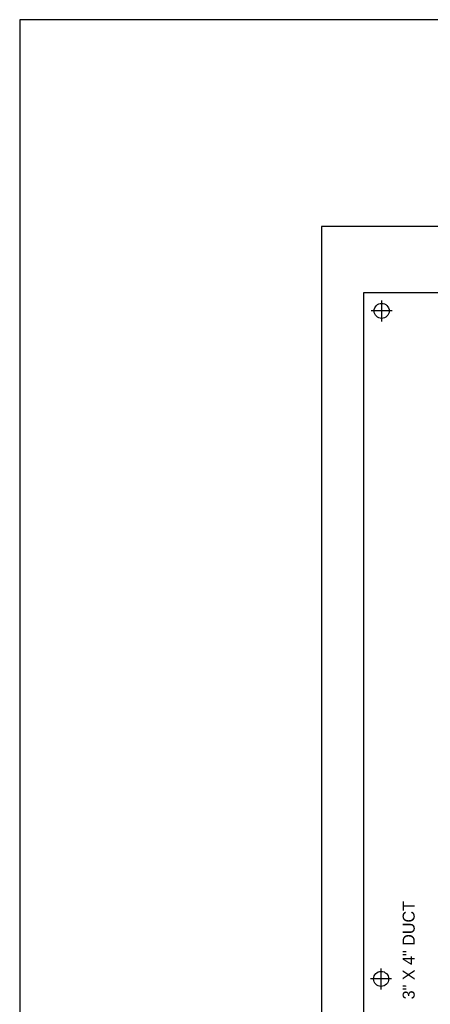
# Model space of a CAD drawing. Header units: inches. Extents: x 0 to 120, y 0 to 76.
# Tile 2 of 5: x 0 to 17, y 35 to 76. Entities that reach past the tile are written whole.
import ezdxf
from ezdxf.enums import TextEntityAlignment as Align

# ---------------------------------------------------------------- set-up
doc = ezdxf.new("R2010")
doc.units = ezdxf.units.IN
doc.header["$MEASUREMENT"] = 0
doc.linetypes.add('CENTER', pattern=[2, 1.25, -0.25, 0.25, -0.25])
doc.layers.add('CL', color=7, linetype='Continuous')
doc.layers.add('Viewports', color=3, linetype='Continuous', plot=False)

msp = doc.modelspace()

# ---------------------------------------------------------------- linework, layer by layer
at = {"color": 4}
for p, q in [((64.125, 67.5), (12.5, 67.5)), ((12.5, 67.5), (12.5, 6)), ((61.75, 64.75), (14.25, 64.75)), ((14.25, 64.75), (14.25, 7.75))]:
    msp.add_line(p, q, dxfattribs=at)
for centre in [(15, 64), (14.976, 36.288)]:
    msp.add_circle(centre, 0.312)
at = {"layer": 'CL', "linetype": 'CENTER'}
for p, q in [((15, 63.562), (15, 64.438)), ((15.438, 64), (14.562, 64)), ((14.976, 35.851), (14.976, 36.726)), ((15.413, 36.288), (14.538, 36.288))]:
    msp.add_line(p, q, dxfattribs=at)
at = {"layer": 'Viewports'}
msp.add_lwpolyline([(0, 0), (120, 0), (120, 76.08), (0, 76.08)], close=True, dxfattribs=at)

# ---------------------------------------------------------------- texts
msp.add_text('3" X 4" DUCT', height=0.5, rotation=90).set_placement((16.369, 37.479), align=Align.CENTER)

doc.saveas('drawing.dxf')
